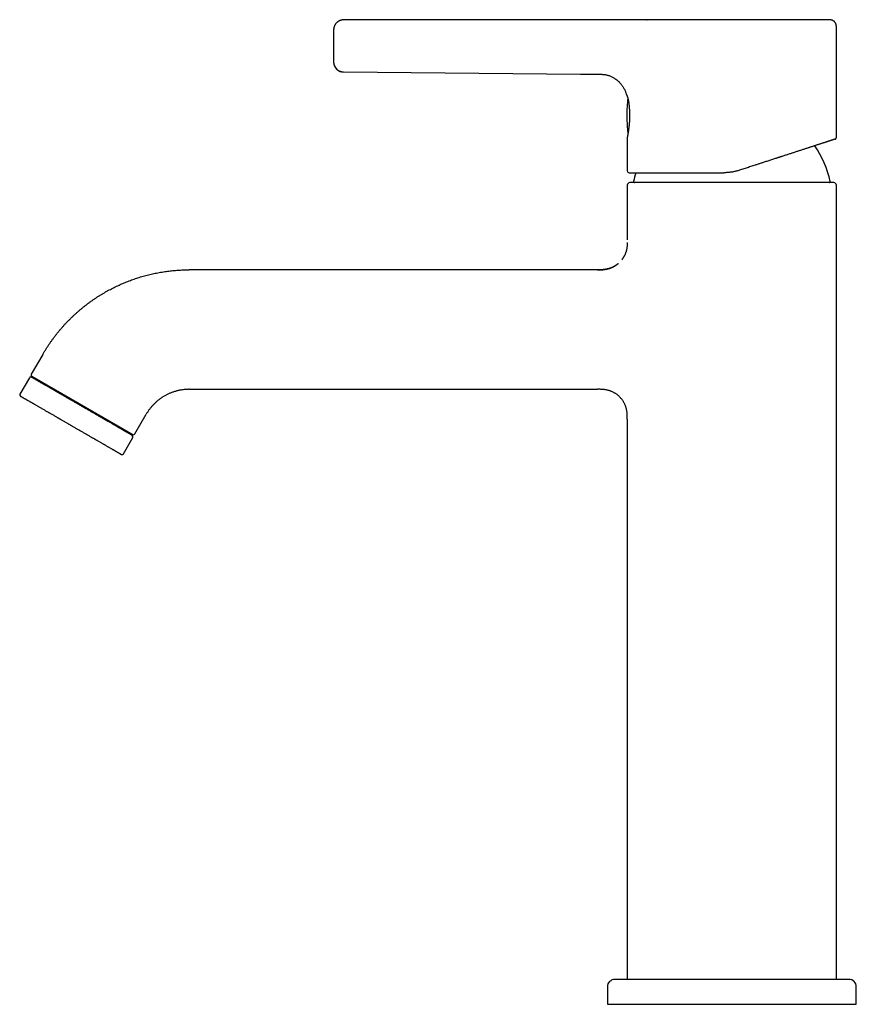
# Model space of a CAD drawing. Header units: millimetres. Extents: x 8 to 587, y 12 to 564.
# Tile 1 of 24: x 29 to 197, y 366 to 564. Entities that reach past the tile are written whole.
import ezdxf

# ---------------------------------------------------------------- set-up
doc = ezdxf.new("R2010")
doc.units = ezdxf.units.MM

msp = doc.modelspace()

# ---------------------------------------------------------------- linework, layer by layer
at = {"color": 7, "linetype": 'Continuous', "lineweight": 30}
for p, q in [((145.09, 563.82), (93.6, 563.79)), ((145.09, 563.81), (93.6, 563.79)), ((93.61, 563.79), (93.6, 563.79)), ((93.6, 563.79), (93.6, 563.79)), ((154.54, 563.81), (154.56, 563.81)), ((192.6, 540.22), (192.6, 562.31)), ((91.6, 555.32), (91.6, 555.32)), ((93.59, 553.35), (93.59, 553.35)), ((93.59, 553.34), (141.23, 552.91)), ((150.31, 549.15), (150.31, 549.15)), ((150.4, 548.85), (150.4, 548.85)), ((150.61, 540.34), (150.6, 540.31)), ((150.6, 540.31), (150.6, 533.51)), ((150.72, 541.28), (150.73, 541.2)), ((150.72, 541.28), (150.72, 541.28)), ((150.6, 530.61), (150.6, 519.61)), ((192.6, 371.11), (192.6, 530.61)), ((144.6, 513.61), (62.62, 513.61)), ((33.18, 496.61), (30.88, 492.64)), ((30.48, 491.94), (28.58, 488.65)), ((30.99, 492.23), (51.26, 480.53)), ((31.17, 492.13), (31.07, 491.95)), ((62.62, 489.61), (144.6, 489.61)), ((51.67, 480.64), (53.96, 484.61)), ((150.6, 483.61), (150.6, 371.11)), ((50.98, 480.45), (51.08, 480.63)), ((49.37, 476.65), (51.27, 479.94)), ((195.1, 371.11), (148.1, 371.11)), ((146.6, 369.61), (146.6, 366.11)), ((196.6, 366.11), (196.6, 369.61)), ((146.6, 366.11), (196.6, 366.11))]:
    msp.add_line(p, q, dxfattribs=at)
at = {"color": 7, "linetype": 'Continuous', "lineweight": 30, "flags": 128}
msp.add_lwpolyline([(91.6, 555.32), (91.61, 555.27), (91.61, 555.2)], dxfattribs=at)
at = {"color": 7, "linetype": 'Continuous', "lineweight": 30}
for centre, radius, start, end in [((93.6, 555.34), 2, 191.3152, 269.4813), ((180.5, 544.61), 30, 173.3525, 180), ((180.5, 544.61), 30, 180, 185.9292), ((150.86, 541.53), 0.2, 185.9292, 215.196), ((171.6, 527.11), 20.2, 12.1248, 34.4123), ((151, 533.51), 0.4, 180, 270), ((171.6, 527.11), 20.2, 162.7169, 167.8752), ((151.1, 530.61), 0.5, 90, 180), ((152.05, 531.31), 0.2, 167.8752, 270), ((191.15, 531.31), 0.2, 270, 12.1248), ((192.1, 530.61), 0.5, 0, 90), ((31.14, 492.49), 0.3, 150, 240), ((30.74, 491.79), 0.3, 60, 150), ((28.84, 488.5), 0.3, 150, 240), ((51.41, 480.79), 0.3, 240, 330), ((51.01, 480.09), 0.3, 330, 60), ((49.11, 476.8), 0.3, 240, 330), ((148.1, 369.61), 1.5, 90, 180), ((195.1, 369.61), 1.5, 0, 90)]:
    msp.add_arc(centre, radius, start, end, dxfattribs=at)
for points, knots in [([(93.6, 563.79), (93.56, 563.79), (93.47, 563.79), (93.34, 563.78), (93.21, 563.76), (93.08, 563.72), (92.94, 563.68), (92.81, 563.63), (92.68, 563.57), (92.56, 563.5), (92.45, 563.43), (92.34, 563.35), (92.24, 563.26), (92.14, 563.16), (92.06, 563.06), (91.97, 562.95), (91.9, 562.84), (91.83, 562.72), (91.78, 562.61), (91.73, 562.48), (91.69, 562.36), (91.66, 562.25), (91.63, 562.13), (91.62, 562.02), (91.61, 561.91), (91.61, 561.84), (91.6, 561.81)], [0, 0, 0, 0, 0.0410873, 0.0831925, 0.1262598, 0.1702223, 0.2150018, 0.2605092, 0.3066452, 0.3493977, 0.3924977, 0.4358511, 0.4793602, 0.5229252, 0.5664457, 0.6098215, 0.6529548, 0.6957506, 0.7381188, 0.7799745, 0.8212394, 0.8595415, 0.8972013, 0.9341711, 0.97041, 1, 1, 1, 1]), ([(154.56, 563.81), (154.5, 563.81), (154.39, 563.82), (154.24, 563.82), (154.08, 563.82), (153.94, 563.82), (153.79, 563.82), (153.65, 563.83), (153.48, 563.83), (153.27, 563.83), (153.03, 563.84), (152.82, 563.84), (152.62, 563.84), (152.46, 563.84), (152.29, 563.84), (152.14, 563.83), (151.99, 563.83), (151.85, 563.83), (151.71, 563.83), (151.57, 563.83), (151.43, 563.82), (151.29, 563.82), (151.15, 563.82), (151.01, 563.82), (150.8, 563.82), (150.53, 563.81), (150.1, 563.81), (149.74, 563.8), (149.46, 563.8), (149.34, 563.8), (149.22, 563.8), (149.08, 563.8), (148.93, 563.8), (148.76, 563.79), (148.57, 563.79), (148.38, 563.79), (148.18, 563.79), (147.97, 563.8), (147.75, 563.8), (147.52, 563.8), (147.27, 563.8), (147.02, 563.8), (146.76, 563.81), (146.49, 563.81), (146.22, 563.81), (145.95, 563.81), (145.67, 563.81), (145.38, 563.81), (145.19, 563.81), (145.09, 563.81)], [0, 0, 0, 0, 0.0174092, 0.0340905, 0.0501609, 0.0657209, 0.080856, 0.0956378, 0.1101248, 0.1360659, 0.1613608, 0.1860021, 0.2042884, 0.2220146, 0.2391201, 0.2555426, 0.271219, 0.2860866, 0.3000834, 0.3152447, 0.3299538, 0.3447377, 0.3595906, 0.3745065, 0.3894866, 0.4250132, 0.4607221, 0.5254909, 0.5381518, 0.5507773, 0.5636641, 0.5772153, 0.5942434, 0.6122778, 0.6313547, 0.6515122, 0.6727772, 0.6951458, 0.718619, 0.7431928, 0.7688565, 0.7955922, 0.8233744, 0.8521451, 0.8801297, 0.9089298, 0.9385251, 0.9688913, 1, 1, 1, 1]), ([(191.1, 563.81), (191.1, 563.81), (191.11, 563.81), (191.1, 563.81), (191.09, 563.81), (191.07, 563.81), (191.04, 563.81), (191, 563.81), (190.96, 563.81), (190.9, 563.81), (190.84, 563.81), (190.77, 563.81), (190.7, 563.81), (190.61, 563.81), (190.52, 563.81), (190.41, 563.81), (190.3, 563.81), (190.18, 563.81), (190.06, 563.81), (189.92, 563.81), (189.78, 563.81), (189.63, 563.81), (189.47, 563.81), (189.31, 563.81), (189.14, 563.81), (188.96, 563.81), (188.78, 563.81), (188.59, 563.81), (188.39, 563.81), (188.18, 563.81), (187.96, 563.81), (187.74, 563.81), (187.51, 563.81), (187.27, 563.81), (187.03, 563.81), (186.78, 563.81), (186.52, 563.81), (186.26, 563.81), (185.99, 563.81), (185.71, 563.81), (185.44, 563.81), (185.16, 563.81), (184.87, 563.81), (184.57, 563.81), (184.27, 563.81), (183.96, 563.81), (183.65, 563.81), (183.33, 563.81), (183, 563.81), (182.67, 563.81), (182.34, 563.81), (182, 563.81), (181.65, 563.81), (181.31, 563.81), (180.95, 563.81), (180.6, 563.81), (180.25, 563.81), (179.89, 563.81), (179.53, 563.81), (179.17, 563.81), (178.8, 563.81), (178.42, 563.81), (178.04, 563.81), (177.66, 563.81), (177.27, 563.81), (176.88, 563.81), (176.49, 563.81), (176.1, 563.81), (175.71, 563.81), (175.31, 563.81), (174.92, 563.81), (174.52, 563.81), (174.13, 563.81), (173.74, 563.81), (173.34, 563.81), (172.95, 563.81), (172.54, 563.81), (172.14, 563.81), (171.74, 563.81), (171.33, 563.81), (170.93, 563.81), (170.53, 563.81), (170.13, 563.81), (169.72, 563.81), (169.32, 563.81), (168.92, 563.81), (168.53, 563.81), (168.13, 563.81), (167.74, 563.81), (167.35, 563.81), (166.97, 563.81), (166.58, 563.81), (166.19, 563.81), (165.81, 563.81), (165.42, 563.81), (165.04, 563.81), (164.66, 563.81), (164.29, 563.81), (163.92, 563.81), (163.55, 563.81), (163.18, 563.81), (162.82, 563.81), (162.46, 563.81), (162.11, 563.81), (161.77, 563.81), (161.43, 563.81), (161.09, 563.81), (160.76, 563.81), (160.43, 563.81), (160.1, 563.81), (159.77, 563.81), (159.46, 563.81), (159.14, 563.81), (158.83, 563.81), (158.53, 563.81), (158.24, 563.81), (157.95, 563.81), (157.66, 563.81), (157.38, 563.81), (157.11, 563.81), (156.85, 563.81), (156.59, 563.81), (156.34, 563.81), (156.1, 563.81), (155.86, 563.81), (155.62, 563.81), (155.4, 563.81), (155.18, 563.81), (154.96, 563.81), (154.75, 563.81), (154.62, 563.81), (154.56, 563.81)], [0, 0, 0, 0, 0, 0.007834, 0.015662, 0.023489, 0.031318, 0.039152, 0.046855, 0.05457, 0.062299, 0.070023, 0.07789, 0.085747, 0.093598, 0.101445, 0.109292, 0.117142, 0.124998, 0.132844, 0.140681, 0.148514, 0.156344, 0.164177, 0.171875, 0.179581, 0.187299, 0.195011, 0.20287, 0.210722, 0.218571, 0.22642, 0.234272, 0.242131, 0.249999, 0.257871, 0.265728, 0.273571, 0.281406, 0.289235, 0.296922, 0.304609, 0.312301, 0.320001, 0.327851, 0.335698, 0.343545, 0.351395, 0.359252, 0.367119, 0.374999, 0.38287, 0.390724, 0.398567, 0.406401, 0.41423, 0.421917, 0.429606, 0.437299, 0.444992, 0.452838, 0.460683, 0.468529, 0.47638, 0.484241, 0.492113, 0.5, 0.507859, 0.515705, 0.523543, 0.531376, 0.539207, 0.546899, 0.554595, 0.5623, 0.570016, 0.577879, 0.585734, 0.593583, 0.601431, 0.609281, 0.617136, 0.625, 0.632846, 0.640684, 0.648517, 0.656347, 0.664179, 0.671876, 0.679581, 0.687296, 0.695031, 0.702908, 0.710771, 0.718624, 0.726469, 0.734311, 0.742153, 0.749998, 0.757834, 0.765664, 0.773492, 0.781322, 0.789156, 0.796859, 0.804572, 0.812299, 0.820025, 0.827895, 0.835753, 0.843605, 0.851451, 0.859297, 0.867146, 0.875, 0.88284, 0.890674, 0.898503, 0.906333, 0.914167, 0.921867, 0.929577, 0.937299, 0.945012, 0.952871, 0.960724, 0.968573, 0.976422, 0.984273, 0.992132, 1, 1, 1, 1]), ([(192.61, 562.31), (192.6, 562.35), (192.6, 562.42), (192.6, 562.52), (192.59, 562.62), (192.58, 562.71), (192.57, 562.8), (192.55, 562.88), (192.52, 562.96), (192.49, 563.03), (192.46, 563.1), (192.43, 563.17), (192.39, 563.23), (192.34, 563.29), (192.3, 563.34), (192.26, 563.4), (192.2, 563.45), (192.14, 563.51), (192.07, 563.57), (191.99, 563.62), (191.91, 563.66), (191.83, 563.7), (191.75, 563.73), (191.66, 563.76), (191.58, 563.78), (191.5, 563.79), (191.43, 563.8), (191.37, 563.81), (191.32, 563.81), (191.28, 563.81), (191.25, 563.81), (191.23, 563.81), (191.22, 563.81), (191.21, 563.81), (191.2, 563.81), (191.19, 563.81), (191.16, 563.81), (191.13, 563.81), (191.11, 563.81), (191.1, 563.81)], [0, 0, 0, 0, 0.0437296, 0.0857716, 0.1260562, 0.1645821, 0.2014052, 0.2366216, 0.270296, 0.3023109, 0.3325869, 0.3610625, 0.3940496, 0.4240772, 0.4511096, 0.477115, 0.5124041, 0.5482805, 0.5846844, 0.6215863, 0.6589426, 0.6966974, 0.7340116, 0.7696497, 0.803565, 0.8358968, 0.8667697, 0.8971186, 0.9123409, 0.9275955, 0.9422995, 0.9470229, 0.951248, 0.9549752, 0.9586179, 0.9651725, 0.9752302, 0.9887799, 1, 1, 1, 1]), ([(91.63, 562.09), (91.63, 562.08), (91.62, 562.06), (91.62, 562.04), (91.62, 562.01), (91.61, 561.98), (91.61, 561.94), (91.61, 561.91), (91.61, 561.88), (91.6, 561.84), (91.6, 561.82), (91.6, 561.81)], [0, 0, 0, 0, 0.055295, 0.141876, 0.22594, 0.314317, 0.414889, 0.531868, 0.66765, 0.823497, 1, 1, 1, 1]), ([(91.6, 561.79), (91.6, 561.79), (91.6, 561.79), (91.6, 561.77), (91.6, 561.74), (91.6, 561.7), (91.6, 561.66), (91.6, 561.6), (91.6, 561.54), (91.6, 561.47), (91.6, 561.39), (91.6, 561.31), (91.6, 561.23), (91.6, 561.14), (91.6, 561.04), (91.6, 560.94), (91.6, 560.82), (91.6, 560.7), (91.6, 560.56), (91.6, 560.42), (91.6, 560.27), (91.6, 560.11), (91.6, 559.95), (91.6, 559.78), (91.6, 559.61), (91.6, 559.43), (91.6, 559.26), (91.6, 559.08), (91.6, 558.91), (91.6, 558.73), (91.6, 558.55), (91.6, 558.37), (91.6, 558.19), (91.6, 558.01), (91.6, 557.84), (91.6, 557.66), (91.6, 557.49), (91.6, 557.32), (91.6, 557.15), (91.6, 556.99), (91.6, 556.84), (91.6, 556.69), (91.6, 556.54), (91.6, 556.41), (91.6, 556.28), (91.6, 556.16), (91.6, 556.04), (91.6, 555.93), (91.6, 555.83), (91.6, 555.74), (91.6, 555.66), (91.6, 555.59), (91.6, 555.53), (91.6, 555.48), (91.6, 555.44), (91.6, 555.4), (91.6, 555.37), (91.6, 555.36), (91.6, 555.34), (91.6, 555.34), (91.6, 555.34)], [0, 0, 0, 0, 0.017736, 0.035524, 0.053425, 0.071371, 0.089217, 0.107072, 0.124992, 0.140964, 0.156763, 0.172426, 0.187988, 0.20349, 0.218967, 0.23446, 0.250006, 0.267793, 0.285509, 0.303212, 0.320958, 0.338805, 0.356809, 0.375024, 0.393262, 0.41128, 0.429133, 0.446877, 0.464568, 0.482264, 0.500022, 0.5178, 0.535507, 0.553201, 0.57094, 0.58878, 0.606776, 0.624984, 0.643211, 0.661223, 0.679074, 0.696819, 0.714516, 0.732221, 0.749992, 0.767754, 0.785552, 0.803446, 0.82139, 0.839244, 0.857096, 0.875002, 0.890988, 0.906796, 0.92246, 0.938021, 0.953516, 0.968984, 0.984466, 1, 1, 1, 1]), ([(91.6, 555.32), (91.6, 555.32), (91.6, 555.31), (91.6, 555.29), (91.61, 555.27), (91.61, 555.25), (91.61, 555.23), (91.61, 555.2), (91.61, 555.18), (91.61, 555.16), (91.62, 555.12), (91.62, 555.05), (91.64, 554.97), (91.66, 554.87), (91.69, 554.76), (91.73, 554.65), (91.77, 554.54), (91.83, 554.43), (91.88, 554.34), (91.92, 554.27), (91.96, 554.21), (92, 554.15), (92.04, 554.09), (92.1, 554.03), (92.16, 553.97), (92.22, 553.9), (92.3, 553.83), (92.39, 553.76), (92.48, 553.7), (92.57, 553.63), (92.67, 553.58), (92.79, 553.52), (92.91, 553.47), (93.03, 553.43), (93.16, 553.4), (93.3, 553.37), (93.44, 553.35), (93.54, 553.35), (93.59, 553.35)], [0, 0, 0, 0, 0.016332, 0.030399, 0.042397, 0.052655, 0.061718, 0.068224, 0.074885, 0.081719, 0.0887, 0.114725, 0.142426, 0.171373, 0.207753, 0.24558, 0.283578, 0.321564, 0.359462, 0.380619, 0.401711, 0.422849, 0.445916, 0.471548, 0.499212, 0.529321, 0.56184, 0.596715, 0.630399, 0.665893, 0.703103, 0.741919, 0.78221, 0.823827, 0.866603, 0.910356, 0.95489, 1, 1, 1, 1]), ([(141.23, 552.91), (141.43, 552.91), (142.72, 552.9), (144.01, 552.89), (145.09, 552.88)], [0, 0, 0, 0, 0.1609662, 1, 1, 1, 1]), ([(145.09, 552.88), (145.16, 552.88), (145.3, 552.87), (145.52, 552.87), (145.76, 552.85), (146.01, 552.82), (146.27, 552.78), (146.54, 552.72), (146.81, 552.65), (147.09, 552.55), (147.37, 552.44), (147.65, 552.3), (147.92, 552.14), (148.19, 551.97), (148.46, 551.77), (148.71, 551.56), (148.95, 551.33), (149.18, 551.09), (149.39, 550.84), (149.59, 550.57), (149.77, 550.29), (149.93, 550.01), (150.08, 549.72), (150.21, 549.43), (150.31, 549.15), (150.37, 548.95), (150.4, 548.85)], [0, 0, 0, 0, 0.0290567, 0.0603016, 0.0935284, 0.128573, 0.1652954, 0.203537, 0.2431631, 0.2840718, 0.3261704, 0.3693282, 0.4134001, 0.4582372, 0.503692, 0.5496231, 0.5958997, 0.6423895, 0.6888553, 0.735142, 0.7811016, 0.8265706, 0.871375, 0.9153345, 0.9582676, 1, 1, 1, 1]), ([(148.2, 551.96), (148.23, 551.94), (148.32, 551.87), (148.47, 551.76), (148.64, 551.63), (148.8, 551.48), (148.95, 551.33), (149.07, 551.21), (149.14, 551.13), (149.16, 551.11)], [0, 0, 0, 0, 0.095577, 0.262241, 0.430079, 0.598845, 0.768285, 0.938139, 1, 1, 1, 1]), ([(150.4, 548.85), (150.4, 548.85), (150.4, 548.85), (150.4, 548.84), (150.41, 548.83), (150.41, 548.83), (150.41, 548.83)], [0, 0, 0, 0, 0.225895, 0.525141, 0.850935, 1, 1, 1, 1]), ([(150.43, 548.79), (150.43, 548.79), (150.42, 548.81), (150.41, 548.83), (150.4, 548.84), (150.4, 548.84)], [0, 0, 0, 0, 0.348638, 0.69869, 1, 1, 1, 1]), ([(150.42, 548.8), (150.42, 548.8), (150.42, 548.81), (150.41, 548.82), (150.41, 548.83)], [0, 0, 0, 0, 0.020883, 1, 1, 1, 1]), ([(150.41, 548.82), (150.41, 548.82), (150.41, 548.82), (150.42, 548.81), (150.42, 548.8), (150.42, 548.8), (150.43, 548.79), (150.43, 548.78), (150.44, 548.77), (150.45, 548.75), (150.46, 548.74), (150.47, 548.72), (150.48, 548.69), (150.5, 548.65), (150.52, 548.61), (150.53, 548.56), (150.55, 548.53), (150.55, 548.52)], [0, 0, 0, 0, 0.019191, 0.051805, 0.088632, 0.130264, 0.177169, 0.229005, 0.285095, 0.35574, 0.43024, 0.507471, 0.586304, 0.699431, 0.810239, 0.917465, 1, 1, 1, 1]), ([(150.43, 548.79), (150.43, 548.78), (150.44, 548.76), (150.46, 548.73), (150.48, 548.7), (150.5, 548.65), (150.52, 548.6), (150.54, 548.54), (150.57, 548.48), (150.6, 548.41), (150.63, 548.33), (150.66, 548.25), (150.69, 548.16), (150.71, 548.06), (150.74, 547.96), (150.77, 547.85), (150.79, 547.73), (150.82, 547.61), (150.84, 547.48), (150.86, 547.35), (150.88, 547.22), (150.9, 547.13), (150.9, 547.09)], [0, 0, 0, 0, 0.0503914, 0.1008616, 0.1514509, 0.2021307, 0.2528425, 0.3035219, 0.3541004, 0.4045101, 0.4547191, 0.5048213, 0.5548806, 0.6049342, 0.6550116, 0.7051329, 0.7553057, 0.8055324, 0.8558121, 0.9061409, 0.9565126, 1, 1, 1, 1]), ([(150.9, 547.09), (150.9, 547.06), (150.91, 546.99), (150.93, 546.85), (150.95, 546.69), (150.96, 546.52), (150.98, 546.35), (150.99, 546.19), (151, 546.02), (151.01, 545.85), (151.02, 545.69), (151.03, 545.52), (151.04, 545.35), (151.05, 545.17), (151.05, 545), (151.05, 544.84), (151.05, 544.67), (151.05, 544.52), (151.05, 544.36), (151.05, 544.22), (151.05, 544.07), (151.04, 543.92), (151.04, 543.77), (151.03, 543.63), (151.02, 543.5), (151.01, 543.37), (151.01, 543.25), (151, 543.13), (150.99, 543), (150.98, 542.85), (150.96, 542.69), (150.95, 542.53), (150.93, 542.37), (150.91, 542.22), (150.89, 542.07), (150.87, 541.92), (150.86, 541.78), (150.84, 541.64), (150.82, 541.51), (150.8, 541.39), (150.78, 541.28), (150.76, 541.17), (150.75, 541.09), (150.74, 541.02), (150.73, 540.98), (150.72, 540.93), (150.71, 540.89), (150.7, 540.84), (150.7, 540.8), (150.69, 540.75), (150.68, 540.7), (150.67, 540.66), (150.66, 540.61), (150.65, 540.57), (150.65, 540.53), (150.64, 540.5), (150.63, 540.46), (150.63, 540.43), (150.62, 540.4), (150.61, 540.38), (150.61, 540.36), (150.61, 540.35), (150.61, 540.35), (150.61, 540.34)], [0, 0, 0, 0, 0.009484, 0.030636, 0.051382, 0.071722, 0.091654, 0.111176, 0.130285, 0.148978, 0.167255, 0.185113, 0.204615, 0.22359, 0.24204, 0.259996, 0.277477, 0.294178, 0.310414, 0.32618, 0.341474, 0.358273, 0.374454, 0.390013, 0.404946, 0.419252, 0.43293, 0.445978, 0.458545, 0.478421, 0.498044, 0.517419, 0.53655, 0.555439, 0.576308, 0.596879, 0.617151, 0.637129, 0.656834, 0.676075, 0.69524, 0.714334, 0.733362, 0.743027, 0.752673, 0.762291, 0.771882, 0.781576, 0.791996, 0.803444, 0.815921, 0.829428, 0.841697, 0.854709, 0.868466, 0.882969, 0.898222, 0.914227, 0.930011, 0.946473, 0.963619, 0.981458, 1, 1, 1, 1]), ([(150.7, 541.44), (150.7, 541.44), (150.7, 541.44), (150.7, 541.42), (150.7, 541.41), (150.7, 541.4), (150.7, 541.39)], [0, 0, 0, 0, 0.192744, 0.521873, 0.743546, 1, 1, 1, 1]), ([(150.73, 541.2), (150.73, 541.19), (150.73, 541.17), (150.74, 541.14), (150.75, 541.13), (150.75, 541.12)], [0, 0, 0, 0, 0.369939, 0.73013, 1, 1, 1, 1]), ([(150.75, 541.14), (150.75, 541.13), (150.75, 541.12), (150.75, 541.12), (150.75, 541.12)], [0, 0, 0, 0, 0.864359, 1, 1, 1, 1]), ([(192.33, 539.84), (192.33, 539.84), (192.32, 539.84), (192.31, 539.84), (192.28, 539.83), (192.25, 539.82), (192.21, 539.8), (192.17, 539.79), (192.13, 539.78), (192.08, 539.76), (192.04, 539.75), (191.98, 539.73), (191.92, 539.71), (191.85, 539.69), (191.76, 539.66), (191.67, 539.63), (191.57, 539.6), (191.49, 539.57), (191.41, 539.54), (191.36, 539.53), (191.3, 539.51), (191.24, 539.49), (191.18, 539.47), (191.12, 539.45), (191.06, 539.43), (190.96, 539.4), (190.84, 539.36), (190.68, 539.31), (190.52, 539.25), (190.34, 539.2), (190.16, 539.14), (189.97, 539.08), (189.79, 539.02), (189.59, 538.95), (189.4, 538.89), (189.19, 538.82), (188.97, 538.75), (188.75, 538.68), (188.52, 538.61), (188.29, 538.53), (188.05, 538.45), (187.8, 538.37), (187.56, 538.29), (187.3, 538.21), (187.04, 538.12), (186.77, 538.04), (186.48, 537.94), (186.18, 537.85), (185.88, 537.75), (185.57, 537.65), (185.25, 537.54), (184.94, 537.44), (184.62, 537.34), (184.31, 537.24), (183.99, 537.13), (183.67, 537.03), (183.34, 536.92), (183.02, 536.82), (182.69, 536.71), (182.36, 536.6), (182.02, 536.49), (181.74, 536.4), (181.51, 536.33), (181.34, 536.27), (181.17, 536.22), (181, 536.16), (180.83, 536.1), (180.65, 536.05), (180.48, 535.99), (180.24, 535.91), (179.94, 535.82), (179.57, 535.7), (179.2, 535.58), (178.82, 535.45), (178.45, 535.33), (178.09, 535.22), (177.77, 535.11), (177.47, 535.01), (177.16, 534.91), (176.86, 534.82), (176.56, 534.72), (176.22, 534.61), (175.82, 534.48), (175.37, 534.33), (174.92, 534.19), (174.47, 534.04), (174.02, 533.89), (173.57, 533.75), (173.26, 533.65), (173.11, 533.6)], [0, 0, 0, 0, 0.014368, 0.028717, 0.043055, 0.057389, 0.071726, 0.08112, 0.090522, 0.099932, 0.109355, 0.119025, 0.128968, 0.14089, 0.152805, 0.16472, 0.176636, 0.18856, 0.19442, 0.200283, 0.206149, 0.21202, 0.217896, 0.223777, 0.229664, 0.235558, 0.248766, 0.261964, 0.275158, 0.288353, 0.301556, 0.314771, 0.327248, 0.339747, 0.352272, 0.364878, 0.377673, 0.390463, 0.403251, 0.416042, 0.428843, 0.441656, 0.454259, 0.466885, 0.479538, 0.492222, 0.505926, 0.519623, 0.533319, 0.547019, 0.56073, 0.574456, 0.587418, 0.600404, 0.613419, 0.62641, 0.639206, 0.651995, 0.664783, 0.677574, 0.690371, 0.703181, 0.709477, 0.715777, 0.722083, 0.728394, 0.73471, 0.741034, 0.747364, 0.753702, 0.766881, 0.780052, 0.793218, 0.806385, 0.819556, 0.832736, 0.843102, 0.853479, 0.863869, 0.874274, 0.884441, 0.894307, 0.909397, 0.924479, 0.939559, 0.954645, 0.969742, 0.984858, 1, 1, 1, 1]), ([(192.33, 539.84), (192.34, 539.85), (192.36, 539.85), (192.39, 539.87), (192.41, 539.88), (192.44, 539.9), (192.46, 539.92), (192.49, 539.94), (192.52, 539.97), (192.54, 540), (192.56, 540.04), (192.58, 540.08), (192.59, 540.12), (192.6, 540.17), (192.6, 540.2), (192.6, 540.22)], [0, 0, 0, 0, 0.072501, 0.138455, 0.190958, 0.231239, 0.31021, 0.391726, 0.453343, 0.531984, 0.627414, 0.70945, 0.799644, 0.896947, 1, 1, 1, 1]), ([(151, 533.11), (151.01, 533.11), (151.01, 533.11), (151.02, 533.11), (151.05, 533.11), (151.08, 533.11), (151.12, 533.11), (151.16, 533.11), (151.2, 533.11), (151.24, 533.11), (151.29, 533.11), (151.35, 533.11), (151.41, 533.11), (151.5, 533.11), (151.61, 533.11), (151.72, 533.11), (151.83, 533.11), (151.92, 533.11), (151.98, 533.11), (152.04, 533.11), (152.11, 533.11), (152.18, 533.11), (152.25, 533.11), (152.35, 533.11), (152.47, 533.11), (152.63, 533.11), (152.79, 533.11), (152.97, 533.11), (153.15, 533.11), (153.33, 533.11), (153.51, 533.11), (153.7, 533.11), (153.9, 533.11), (154.1, 533.11), (154.32, 533.11), (154.54, 533.11), (154.76, 533.11), (154.99, 533.11), (155.23, 533.11), (155.47, 533.11), (155.72, 533.11), (155.97, 533.11), (156.22, 533.11), (156.49, 533.11), (156.78, 533.11), (157.07, 533.11), (157.37, 533.11), (157.68, 533.11), (157.99, 533.11), (158.3, 533.11), (158.61, 533.11), (158.93, 533.11), (159.24, 533.11), (159.56, 533.11), (159.88, 533.11), (160.2, 533.11), (160.53, 533.11), (160.86, 533.11), (161.19, 533.11), (161.48, 533.11), (161.72, 533.11), (161.91, 533.11), (162.1, 533.11), (162.3, 533.11), (162.49, 533.11), (162.69, 533.11), (162.94, 533.11), (163.25, 533.11), (163.61, 533.11), (163.98, 533.11), (164.35, 533.11), (164.73, 533.11), (165.08, 533.11), (165.4, 533.11), (165.7, 533.11), (166, 533.11), (166.3, 533.11), (166.59, 533.11), (166.94, 533.11), (167.33, 533.11), (167.77, 533.11), (168.22, 533.11), (168.67, 533.11), (169.12, 533.11), (169.57, 533.11), (169.87, 533.11), (170.02, 533.11)], [0, 0, 0, 0, 0.014736, 0.029452, 0.044155, 0.058852, 0.073551, 0.083179, 0.092812, 0.102453, 0.112104, 0.122003, 0.132174, 0.147411, 0.162633, 0.177847, 0.193062, 0.199896, 0.206731, 0.21357, 0.220413, 0.22726, 0.234113, 0.240971, 0.254408, 0.267825, 0.281228, 0.294621, 0.308012, 0.321404, 0.334037, 0.346682, 0.359342, 0.372073, 0.384981, 0.397871, 0.410748, 0.423616, 0.436481, 0.449348, 0.461991, 0.474644, 0.487312, 0.5, 0.513694, 0.527367, 0.541026, 0.554674, 0.568319, 0.581966, 0.59484, 0.607726, 0.620628, 0.633495, 0.646161, 0.658809, 0.671445, 0.684074, 0.696699, 0.709325, 0.716414, 0.723505, 0.7306, 0.737699, 0.744803, 0.751913, 0.759029, 0.771979, 0.784911, 0.79783, 0.810742, 0.82365, 0.836561, 0.846709, 0.856864, 0.867027, 0.877202, 0.887142, 0.89679, 0.911541, 0.926277, 0.941007, 0.955736, 0.970474, 0.985226, 1, 1, 1, 1]), ([(173.11, 533.6), (173.02, 533.57), (172.83, 533.51), (172.54, 533.43), (172.25, 533.36), (171.96, 533.3), (171.67, 533.24), (171.39, 533.2), (171.11, 533.17), (170.83, 533.14), (170.56, 533.12), (170.29, 533.11), (170.11, 533.11), (170.02, 533.11)], [0, 0, 0, 0, 0.095507, 0.190525, 0.285067, 0.379148, 0.472782, 0.565984, 0.653478, 0.740613, 0.827404, 0.913861, 1, 1, 1, 1]), ([(171.6, 531.11), (171.47, 531.11), (171.21, 531.11), (170.82, 531.11), (170.43, 531.11), (170.04, 531.11), (169.65, 531.11), (169.3, 531.11), (169, 531.11), (168.73, 531.11), (168.47, 531.11), (168.21, 531.11), (167.95, 531.11), (167.68, 531.11), (167.35, 531.11), (166.98, 531.11), (166.55, 531.11), (166.13, 531.11), (165.71, 531.11), (165.29, 531.11), (164.88, 531.11), (164.47, 531.11), (164.13, 531.11), (163.86, 531.11), (163.66, 531.11), (163.46, 531.11), (163.26, 531.11), (163.06, 531.11), (162.83, 531.11), (162.56, 531.11), (162.25, 531.11), (161.92, 531.11), (161.55, 531.11), (161.16, 531.11), (160.77, 531.11), (160.42, 531.11), (160.1, 531.11), (159.82, 531.11), (159.55, 531.11), (159.28, 531.11), (159.01, 531.11), (158.74, 531.11), (158.45, 531.11), (158.13, 531.11), (157.78, 531.11), (157.44, 531.11), (157.12, 531.11), (156.83, 531.11), (156.56, 531.11), (156.29, 531.11), (156.03, 531.11), (155.78, 531.11), (155.52, 531.11), (155.25, 531.11), (154.97, 531.11), (154.7, 531.11), (154.47, 531.11), (154.27, 531.11), (154.09, 531.11), (153.92, 531.11), (153.76, 531.11), (153.59, 531.11), (153.44, 531.11), (153.27, 531.11), (153.09, 531.11), (152.9, 531.11), (152.71, 531.11), (152.57, 531.11), (152.47, 531.11), (152.4, 531.11), (152.33, 531.11), (152.26, 531.11), (152.2, 531.11), (152.13, 531.11), (152.06, 531.11), (151.96, 531.11), (151.86, 531.11), (151.77, 531.11), (151.69, 531.11), (151.61, 531.11), (151.54, 531.11), (151.48, 531.11), (151.42, 531.11), (151.36, 531.11), (151.31, 531.11), (151.25, 531.11), (151.21, 531.11), (151.17, 531.11), (151.14, 531.11), (151.12, 531.11), (151.11, 531.11), (151.1, 531.11), (151.1, 531.11)], [0, 0, 0, 0, 0.012203, 0.024388, 0.036561, 0.048725, 0.060886, 0.073047, 0.08124, 0.089436, 0.097638, 0.105846, 0.114061, 0.122634, 0.131344, 0.144936, 0.158512, 0.172078, 0.185641, 0.199206, 0.21278, 0.226369, 0.239979, 0.246724, 0.253462, 0.260194, 0.266922, 0.273644, 0.280364, 0.290917, 0.301466, 0.312014, 0.326143, 0.340283, 0.354439, 0.36862, 0.379162, 0.389688, 0.400202, 0.410706, 0.421203, 0.431696, 0.442187, 0.456617, 0.471057, 0.485516, 0.5, 0.512297, 0.524574, 0.536835, 0.549084, 0.561327, 0.573567, 0.587997, 0.602437, 0.616896, 0.63138, 0.6417, 0.652007, 0.662301, 0.672586, 0.682865, 0.69314, 0.703414, 0.717543, 0.731683, 0.745839, 0.76002, 0.766235, 0.772444, 0.778648, 0.784848, 0.791044, 0.797237, 0.803428, 0.814773, 0.826115, 0.837458, 0.847589, 0.857726, 0.867873, 0.87803, 0.887933, 0.897519, 0.91034, 0.923148, 0.935947, 0.948743, 0.961541, 0.974347, 0.987164, 1, 1, 1, 1]), ([(192.1, 531.11), (192.1, 531.11), (192.1, 531.11), (192.09, 531.11), (192.07, 531.11), (192.05, 531.11), (192.01, 531.11), (191.98, 531.11), (191.94, 531.11), (191.9, 531.11), (191.86, 531.11), (191.82, 531.11), (191.78, 531.11), (191.73, 531.11), (191.66, 531.11), (191.58, 531.11), (191.47, 531.11), (191.36, 531.11), (191.24, 531.11), (191.11, 531.11), (190.97, 531.11), (190.82, 531.11), (190.69, 531.11), (190.58, 531.11), (190.5, 531.11), (190.42, 531.11), (190.33, 531.11), (190.24, 531.11), (190.13, 531.11), (190, 531.11), (189.85, 531.11), (189.67, 531.11), (189.47, 531.11), (189.25, 531.11), (189.01, 531.11), (188.78, 531.11), (188.58, 531.11), (188.38, 531.11), (188.19, 531.11), (187.98, 531.11), (187.78, 531.11), (187.57, 531.11), (187.33, 531.11), (187.05, 531.11), (186.74, 531.11), (186.43, 531.11), (186.12, 531.11), (185.82, 531.11), (185.53, 531.11), (185.24, 531.11), (184.94, 531.11), (184.64, 531.11), (184.31, 531.11), (183.97, 531.11), (183.59, 531.11), (183.21, 531.11), (182.86, 531.11), (182.54, 531.11), (182.26, 531.11), (181.98, 531.11), (181.69, 531.11), (181.4, 531.11), (181.11, 531.11), (180.78, 531.11), (180.4, 531.11), (179.99, 531.11), (179.57, 531.11), (179.23, 531.11), (178.96, 531.11), (178.78, 531.11), (178.59, 531.11), (178.4, 531.11), (178.21, 531.11), (178.02, 531.11), (177.78, 531.11), (177.49, 531.11), (177.13, 531.11), (176.79, 531.11), (176.47, 531.11), (176.15, 531.11), (175.83, 531.11), (175.51, 531.11), (175.2, 531.11), (174.86, 531.11), (174.48, 531.11), (174.07, 531.11), (173.66, 531.11), (173.25, 531.11), (172.84, 531.11), (172.43, 531.11), (172.02, 531.11), (171.74, 531.11), (171.6, 531.11)], [0, 0, 0, 0, 0.012204, 0.024391, 0.036565, 0.048729, 0.06089, 0.073051, 0.081243, 0.089439, 0.09764, 0.105847, 0.114062, 0.122633, 0.131344, 0.144936, 0.158512, 0.172078, 0.185641, 0.199206, 0.21278, 0.226369, 0.239979, 0.246724, 0.253462, 0.260194, 0.266922, 0.273644, 0.280364, 0.290917, 0.301466, 0.312014, 0.326143, 0.340283, 0.354439, 0.36862, 0.379162, 0.389688, 0.400202, 0.410706, 0.421203, 0.431696, 0.442187, 0.456617, 0.471057, 0.485516, 0.5, 0.512297, 0.524574, 0.536835, 0.549084, 0.561327, 0.573567, 0.587997, 0.602437, 0.616896, 0.63138, 0.641701, 0.652007, 0.662301, 0.672586, 0.682865, 0.69314, 0.703414, 0.717543, 0.731683, 0.745839, 0.76002, 0.766235, 0.772444, 0.778648, 0.784848, 0.791044, 0.797237, 0.803428, 0.814773, 0.826115, 0.837458, 0.847589, 0.857726, 0.867873, 0.87803, 0.887933, 0.897517, 0.910337, 0.923144, 0.935943, 0.948739, 0.961538, 0.974344, 0.987163, 1, 1, 1, 1]), ([(150.6, 519.1), (150.6, 519.02), (150.6, 518.86), (150.58, 518.63), (150.56, 518.38), (150.54, 518.15), (150.5, 517.93), (150.46, 517.71), (150.42, 517.51), (150.37, 517.33), (150.32, 517.17), (150.26, 517.01), (150.2, 516.85), (150.14, 516.71), (150.08, 516.56), (150, 516.41), (149.92, 516.26), (149.84, 516.12), (149.76, 515.99), (149.68, 515.87), (149.6, 515.75), (149.53, 515.66), (149.5, 515.62), (149.49, 515.61)], [0, 0, 0, 0, 0.0595226, 0.1265584, 0.1918526, 0.2542979, 0.3150815, 0.3742042, 0.4316609, 0.4790988, 0.5253205, 0.5703142, 0.614066, 0.6565602, 0.6977802, 0.744701, 0.7897995, 0.8330477, 0.8744192, 0.9145893, 0.952765, 0.9889258, 1, 1, 1, 1]), ([(144.6, 513.61), (144.69, 513.61), (144.87, 513.61), (145.13, 513.61), (145.4, 513.62), (145.66, 513.63), (145.91, 513.66), (146.13, 513.69), (146.34, 513.72), (146.55, 513.76), (146.76, 513.81), (146.96, 513.87), (147.16, 513.93), (147.35, 514), (147.54, 514.08), (147.72, 514.17), (147.91, 514.26), (148.09, 514.37), (148.26, 514.48), (148.44, 514.6), (148.6, 514.72), (148.72, 514.82), (148.79, 514.87), (148.8, 514.88)], [0, 0, 0, 0, 0.058622, 0.117326, 0.176168, 0.235191, 0.294433, 0.341158, 0.388056, 0.435143, 0.482432, 0.529936, 0.575125, 0.620516, 0.666111, 0.711903, 0.757886, 0.804046, 0.850367, 0.896828, 0.943407, 0.990075, 1, 1, 1, 1]), ([(148.69, 514.79), (148.69, 514.79), (148.68, 514.79), (148.67, 514.77), (148.65, 514.76), (148.63, 514.74), (148.62, 514.73), (148.6, 514.71), (148.57, 514.69), (148.55, 514.67), (148.52, 514.65), (148.48, 514.62), (148.44, 514.59), (148.39, 514.56), (148.35, 514.53), (148.29, 514.49), (148.21, 514.44), (148.13, 514.39), (148.07, 514.35), (148.01, 514.32), (147.95, 514.28), (147.88, 514.25), (147.81, 514.21), (147.73, 514.17), (147.64, 514.13), (147.54, 514.08), (147.42, 514.03), (147.3, 513.98), (147.17, 513.93), (147.02, 513.89), (146.87, 513.84), (146.72, 513.8), (146.55, 513.76), (146.36, 513.72), (146.17, 513.69), (145.97, 513.66), (145.76, 513.64), (145.55, 513.62), (145.32, 513.61), (145.09, 513.61), (144.85, 513.6), (144.69, 513.6), (144.61, 513.6)], [0, 0, 0, 0, 0.015696, 0.029726, 0.042262, 0.050835, 0.058845, 0.066461, 0.073879, 0.081308, 0.088956, 0.100192, 0.111857, 0.123612, 0.135456, 0.147389, 0.171083, 0.195112, 0.209573, 0.224149, 0.238863, 0.254724, 0.272261, 0.291467, 0.314743, 0.34005, 0.367373, 0.396693, 0.427993, 0.460641, 0.495161, 0.531535, 0.569748, 0.610528, 0.653186, 0.697711, 0.744096, 0.792339, 0.841531, 0.892524, 0.945335, 1, 1, 1, 1]), ([(33.18, 496.61), (33.27, 496.78), (33.47, 497.11), (33.78, 497.61), (34.09, 498.1), (34.41, 498.59), (34.74, 499.07), (35.07, 499.54), (35.4, 499.99), (35.74, 500.43), (36.08, 500.86), (36.43, 501.29), (36.78, 501.71), (37.14, 502.12), (37.51, 502.53), (37.88, 502.94), (38.26, 503.33), (38.65, 503.72), (39.04, 504.1), (39.43, 504.47), (39.83, 504.84), (40.23, 505.2), (40.65, 505.56), (41.07, 505.91), (41.5, 506.25), (41.93, 506.59), (42.37, 506.92), (42.81, 507.24), (43.25, 507.55), (43.7, 507.86), (44.15, 508.16), (44.62, 508.45), (45.09, 508.74), (45.56, 509.02), (46.04, 509.29), (46.52, 509.56), (47.01, 509.81), (47.5, 510.06), (48, 510.3), (48.5, 510.54), (49, 510.76), (49.5, 510.98), (50.01, 511.18), (50.52, 511.38), (51.02, 511.57), (51.53, 511.75), (52.05, 511.92), (52.57, 512.09), (53.1, 512.25), (53.63, 512.4), (54.16, 512.54), (54.7, 512.67), (55.24, 512.8), (55.77, 512.91), (56.32, 513.02), (56.86, 513.12), (57.4, 513.21), (57.95, 513.29), (58.49, 513.36), (59.04, 513.42), (59.58, 513.47), (60.1, 513.52), (60.6, 513.55), (61.1, 513.58), (61.61, 513.59), (62.12, 513.61), (62.45, 513.61), (62.62, 513.61)], [0, 0, 0, 0, 0.016391, 0.032781, 0.049172, 0.065563, 0.081954, 0.098345, 0.113799, 0.129253, 0.144708, 0.160162, 0.175617, 0.191071, 0.206525, 0.221979, 0.237434, 0.252888, 0.268066, 0.283244, 0.298422, 0.3136, 0.329055, 0.344509, 0.359963, 0.375418, 0.390872, 0.40605, 0.421229, 0.436407, 0.451585, 0.467072, 0.48256, 0.498047, 0.513535, 0.529022, 0.54451, 0.559998, 0.575452, 0.590907, 0.606361, 0.621815, 0.63727, 0.652449, 0.667627, 0.682806, 0.697984, 0.713472, 0.72896, 0.744448, 0.759935, 0.775423, 0.790911, 0.806399, 0.821886, 0.837374, 0.852862, 0.86835, 0.883838, 0.899327, 0.914815, 0.929012, 0.94321, 0.957407, 0.971605, 0.985802, 1, 1, 1, 1]), ([(42.78, 485.19), (42.69, 485.24), (42.5, 485.35), (42.21, 485.52), (41.92, 485.69), (41.67, 485.83), (41.45, 485.96), (41.27, 486.06), (41.08, 486.17), (40.89, 486.28), (40.67, 486.41), (40.41, 486.55), (40.13, 486.72), (39.84, 486.89), (39.56, 487.05), (39.27, 487.22), (39.03, 487.36), (38.83, 487.47), (38.67, 487.56), (38.51, 487.66), (38.35, 487.75), (38.19, 487.84), (38.04, 487.93), (37.84, 488.04), (37.6, 488.18), (37.31, 488.34), (37.05, 488.5), (36.8, 488.64), (36.56, 488.78), (36.33, 488.91), (36.1, 489.05), (35.87, 489.18), (35.65, 489.31), (35.43, 489.43), (35.2, 489.56), (34.97, 489.7), (34.73, 489.84), (34.5, 489.97), (34.28, 490.1), (34.06, 490.23), (33.84, 490.35), (33.65, 490.46), (33.48, 490.56), (33.33, 490.65), (33.18, 490.73), (33.04, 490.81), (32.88, 490.9), (32.72, 491), (32.55, 491.09), (32.42, 491.17), (32.3, 491.24), (32.21, 491.29), (32.13, 491.34), (32.05, 491.39), (31.97, 491.43), (31.89, 491.48), (31.81, 491.52), (31.73, 491.57), (31.66, 491.61), (31.59, 491.65), (31.52, 491.69), (31.45, 491.73), (31.37, 491.78), (31.29, 491.82), (31.22, 491.86), (31.15, 491.9), (31.1, 491.93), (31.04, 491.96), (31, 491.99), (30.96, 492.01), (30.93, 492.03), (30.91, 492.04), (30.9, 492.05), (30.89, 492.05), (30.89, 492.05), (30.89, 492.05), (30.89, 492.05)], [0, 0, 0, 0, 0.016469, 0.032907, 0.049328, 0.065744, 0.076068, 0.086399, 0.09674, 0.107232, 0.118212, 0.134521, 0.150806, 0.167082, 0.183361, 0.199656, 0.215981, 0.225271, 0.234549, 0.243815, 0.253072, 0.262324, 0.271571, 0.280818, 0.297774, 0.314749, 0.331758, 0.346579, 0.361368, 0.376136, 0.390892, 0.405647, 0.42041, 0.435191, 0.45, 0.466935, 0.483831, 0.500702, 0.517565, 0.534432, 0.551319, 0.568241, 0.581244, 0.594222, 0.607183, 0.620132, 0.633077, 0.650033, 0.667009, 0.684017, 0.694003, 0.703975, 0.713934, 0.723885, 0.733831, 0.743774, 0.753717, 0.764659, 0.775608, 0.786571, 0.797414, 0.807769, 0.823154, 0.838519, 0.853874, 0.869233, 0.884604, 0.9, 0.916473, 0.932913, 0.949334, 0.965751, 0.976073, 0.986403, 0.996742, 1, 1, 1, 1]), ([(62.62, 489.61), (62.52, 489.61), (62.31, 489.61), (62.01, 489.59), (61.7, 489.57), (61.4, 489.53), (61.09, 489.49), (60.8, 489.44), (60.51, 489.38), (60.23, 489.32), (59.95, 489.25), (59.67, 489.16), (59.4, 489.07), (59.12, 488.98), (58.85, 488.87), (58.59, 488.76), (58.32, 488.64), (58.07, 488.51), (57.81, 488.38), (57.57, 488.24), (57.32, 488.09), (57.08, 487.94), (56.85, 487.78), (56.61, 487.6), (56.39, 487.43), (56.16, 487.24), (55.95, 487.06), (55.74, 486.86), (55.53, 486.66), (55.34, 486.46), (55.14, 486.25), (54.95, 486.03), (54.77, 485.81), (54.6, 485.58), (54.43, 485.34), (54.26, 485.1), (54.11, 484.86), (54.01, 484.69), (53.96, 484.61)], [0, 0, 0, 0, 0.02927, 0.058539, 0.087809, 0.117078, 0.146348, 0.175617, 0.203213, 0.23081, 0.258406, 0.286002, 0.313599, 0.341197, 0.368794, 0.396391, 0.423989, 0.451585, 0.478689, 0.505792, 0.532895, 0.559999, 0.587595, 0.615192, 0.642789, 0.670386, 0.697983, 0.725087, 0.752191, 0.779295, 0.806399, 0.834056, 0.861714, 0.889371, 0.917029, 0.944686, 0.972343, 1, 1, 1, 1]), ([(150.6, 483.61), (150.6, 483.69), (150.6, 483.85), (150.6, 484.08), (150.6, 484.32), (150.58, 484.56), (150.57, 484.79), (150.54, 485.03), (150.51, 485.26), (150.47, 485.49), (150.42, 485.7), (150.36, 485.92), (150.29, 486.13), (150.21, 486.34), (150.13, 486.55), (150.03, 486.76), (149.92, 486.96), (149.81, 487.16), (149.68, 487.35), (149.55, 487.54), (149.41, 487.71), (149.26, 487.88), (149.11, 488.04), (148.95, 488.2), (148.79, 488.34), (148.62, 488.48), (148.44, 488.62), (148.25, 488.75), (148.05, 488.87), (147.85, 488.98), (147.65, 489.08), (147.45, 489.17), (147.24, 489.25), (147.04, 489.32), (146.84, 489.38), (146.64, 489.43), (146.43, 489.48), (146.23, 489.52), (146.02, 489.55), (145.82, 489.57), (145.61, 489.58), (145.39, 489.6), (145.14, 489.61), (144.87, 489.61), (144.69, 489.61), (144.6, 489.61)], [0, 0, 0, 0, 0.024235, 0.048499, 0.072809, 0.097182, 0.121631, 0.146167, 0.170802, 0.19348, 0.216258, 0.239143, 0.262139, 0.285248, 0.308471, 0.331806, 0.355247, 0.378785, 0.40241, 0.426108, 0.449864, 0.472299, 0.494754, 0.517213, 0.539659, 0.562078, 0.585807, 0.609472, 0.633056, 0.656548, 0.679937, 0.703218, 0.725066, 0.746812, 0.768457, 0.790005, 0.811459, 0.832827, 0.854113, 0.875325, 0.896471, 0.917558, 0.945096, 0.972567, 1, 1, 1, 1]), ([(28.69, 488.24), (28.69, 488.24), (28.69, 488.24), (28.7, 488.24), (28.71, 488.23), (28.74, 488.22), (28.76, 488.2), (28.8, 488.18), (28.85, 488.15), (28.9, 488.12), (28.96, 488.09), (29.03, 488.05), (29.1, 488.01), (29.17, 487.97), (29.22, 487.94), (29.28, 487.9), (29.35, 487.86), (29.42, 487.82), (29.51, 487.77), (29.61, 487.71), (29.71, 487.65), (29.8, 487.6), (29.88, 487.56), (29.94, 487.52), (30, 487.49), (30.06, 487.45), (30.13, 487.41), (30.22, 487.36), (30.35, 487.29), (30.51, 487.19), (30.67, 487.1), (30.83, 487.01), (30.96, 486.93), (31.08, 486.87), (31.19, 486.8), (31.31, 486.73), (31.46, 486.64), (31.64, 486.54), (31.86, 486.42), (32.08, 486.29), (32.3, 486.16), (32.53, 486.02), (32.77, 485.89), (33.01, 485.75), (33.25, 485.61), (33.5, 485.47), (33.75, 485.32), (33.98, 485.19), (34.17, 485.08), (34.33, 484.98), (34.5, 484.89), (34.67, 484.79), (34.87, 484.68), (35.1, 484.54), (35.37, 484.39), (35.64, 484.23), (35.86, 484.1), (36.04, 484), (36.16, 483.93), (36.29, 483.86), (36.41, 483.79), (36.54, 483.71), (36.66, 483.64), (36.83, 483.55), (37.03, 483.43), (37.27, 483.29), (37.52, 483.15), (37.76, 483.01), (37.99, 482.87), (38.2, 482.75), (38.39, 482.64), (38.59, 482.53), (38.78, 482.42), (38.99, 482.3), (39.23, 482.16), (39.5, 482), (39.78, 481.84), (40.05, 481.69), (40.32, 481.53), (40.49, 481.43), (40.58, 481.38)], [0, 0, 0, 0, 0.007758, 0.023133, 0.038493, 0.053848, 0.06921, 0.08459, 0.1, 0.116458, 0.13289, 0.149308, 0.165726, 0.176052, 0.186387, 0.196734, 0.207229, 0.2182, 0.231894, 0.245572, 0.259244, 0.272917, 0.280082, 0.28725, 0.294423, 0.301602, 0.308788, 0.315982, 0.332218, 0.348424, 0.36461, 0.380792, 0.390966, 0.401147, 0.411337, 0.42154, 0.431758, 0.44868, 0.465568, 0.482435, 0.499297, 0.516169, 0.533064, 0.549999, 0.566583, 0.583134, 0.599664, 0.616189, 0.626579, 0.636976, 0.647383, 0.657804, 0.668241, 0.684478, 0.700683, 0.71687, 0.733051, 0.740318, 0.747588, 0.754862, 0.76214, 0.769425, 0.776717, 0.784018, 0.797983, 0.811924, 0.825851, 0.839771, 0.853693, 0.864638, 0.875594, 0.886563, 0.897412, 0.907761, 0.923139, 0.9385, 0.953855, 0.969216, 0.984594, 1, 1, 1, 1]), ([(51.16, 480.35), (51.16, 480.35), (51.16, 480.35), (51.15, 480.36), (51.14, 480.36), (51.12, 480.37), (51.09, 480.39), (51.05, 480.41), (51.01, 480.44), (50.96, 480.47), (50.92, 480.49), (50.88, 480.51), (50.84, 480.54), (50.8, 480.56), (50.75, 480.59), (50.71, 480.61), (50.64, 480.65), (50.56, 480.7), (50.46, 480.76), (50.35, 480.82), (50.23, 480.89), (50.12, 480.95), (50, 481.02), (49.88, 481.09), (49.75, 481.16), (49.61, 481.24), (49.47, 481.32), (49.32, 481.41), (49.15, 481.51), (48.97, 481.62), (48.78, 481.72), (48.58, 481.84), (48.38, 481.95), (48.17, 482.07), (47.98, 482.19), (47.79, 482.3), (47.62, 482.4), (47.44, 482.5), (47.26, 482.6), (47.06, 482.72), (46.84, 482.85), (46.59, 482.99), (46.37, 483.12), (46.18, 483.22), (46.03, 483.31), (45.88, 483.4), (45.72, 483.49), (45.56, 483.58), (45.41, 483.67), (45.24, 483.77), (45.07, 483.87), (44.89, 483.97), (44.71, 484.07), (44.54, 484.18), (44.33, 484.29), (44.1, 484.42), (43.84, 484.58), (43.58, 484.73), (43.32, 484.88), (43.05, 485.03), (42.87, 485.14), (42.78, 485.19)], [0, 0, 0, 0, 0.00904, 0.022765, 0.043151, 0.063508, 0.083852, 0.104201, 0.12457, 0.144976, 0.156589, 0.168186, 0.179768, 0.19134, 0.202905, 0.214464, 0.226022, 0.247218, 0.268436, 0.289698, 0.308223, 0.32671, 0.34517, 0.363615, 0.382059, 0.400512, 0.418989, 0.4375, 0.458669, 0.479788, 0.500878, 0.521956, 0.54304, 0.564149, 0.585301, 0.601555, 0.617778, 0.633978, 0.650165, 0.666347, 0.687542, 0.708761, 0.730022, 0.742504, 0.754968, 0.767418, 0.779856, 0.792288, 0.804717, 0.817146, 0.830823, 0.844511, 0.858213, 0.871767, 0.884708, 0.903936, 0.92314, 0.942335, 0.961534, 0.980751, 1, 1, 1, 1]), ([(40.58, 481.38), (40.68, 481.32), (40.87, 481.21), (41.15, 481.05), (41.44, 480.88), (41.68, 480.74), (41.89, 480.62), (42.06, 480.52), (42.24, 480.42), (42.41, 480.32), (42.61, 480.21), (42.81, 480.09), (43.04, 479.96), (43.25, 479.83), (43.44, 479.73), (43.58, 479.64), (43.69, 479.58), (43.81, 479.52), (43.92, 479.45), (44.02, 479.39), (44.18, 479.3), (44.38, 479.19), (44.61, 479.05), (44.85, 478.91), (45.05, 478.8), (45.21, 478.7), (45.35, 478.62), (45.49, 478.54), (45.63, 478.47), (45.79, 478.37), (45.97, 478.26), (46.18, 478.14), (46.38, 478.03), (46.58, 477.91), (46.77, 477.81), (46.95, 477.7), (47.12, 477.6), (47.29, 477.5), (47.45, 477.41), (47.6, 477.33), (47.72, 477.25), (47.83, 477.2), (47.91, 477.15), (47.99, 477.1), (48.07, 477.06), (48.15, 477.01), (48.25, 476.95), (48.35, 476.89), (48.45, 476.84), (48.52, 476.8), (48.57, 476.77), (48.6, 476.75), (48.63, 476.73), (48.67, 476.71), (48.7, 476.69), (48.72, 476.68), (48.76, 476.66), (48.8, 476.63), (48.84, 476.61), (48.87, 476.59), (48.9, 476.57), (48.92, 476.56), (48.94, 476.55), (48.95, 476.55), (48.95, 476.54), (48.96, 476.54), (48.96, 476.54), (48.96, 476.54)], [0, 0, 0, 0, 0.020578, 0.04112, 0.061643, 0.082165, 0.095072, 0.107989, 0.12092, 0.134037, 0.14775, 0.164867, 0.181966, 0.199055, 0.216146, 0.225102, 0.234063, 0.243029, 0.252003, 0.260985, 0.269978, 0.290273, 0.31053, 0.330763, 0.35099, 0.363708, 0.376434, 0.389171, 0.401925, 0.414698, 0.435851, 0.45696, 0.478044, 0.499121, 0.520211, 0.541331, 0.562499, 0.583229, 0.603917, 0.62458, 0.645236, 0.658224, 0.67122, 0.684229, 0.697255, 0.710302, 0.730597, 0.750854, 0.771087, 0.791314, 0.800398, 0.809485, 0.818577, 0.827675, 0.836781, 0.845896, 0.855023, 0.872478, 0.889905, 0.907313, 0.924713, 0.942116, 0.955797, 0.969492, 0.983204, 0.996764, 1, 1, 1, 1])]:
    msp.add_open_spline(points, degree=3, knots=knots, dxfattribs=at)

doc.saveas('drawing.dxf')
